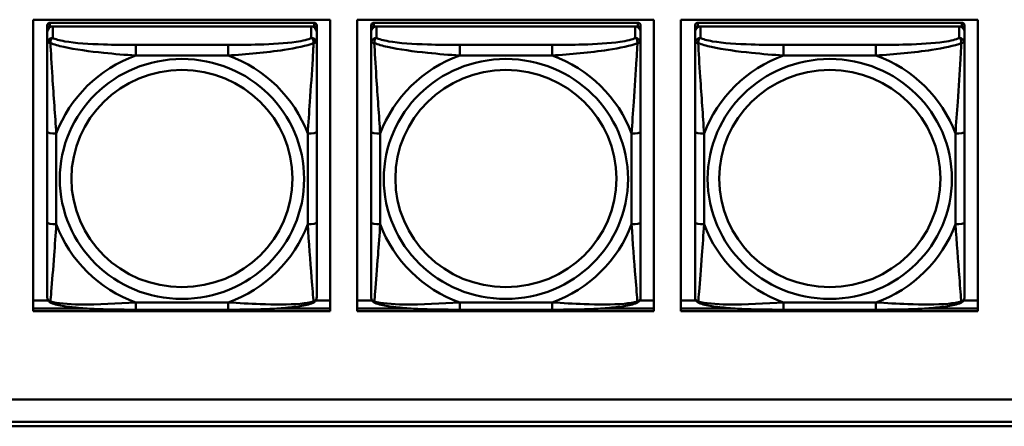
# Model space of a CAD drawing. Header units: inches. Extents: x 0.8 to 75.7, y -7.8 to 49.3.
# Tile 178 of 256: x 41.712 to 43.87, y 16.451 to 17.342. Entities that reach past the tile are written whole.
import ezdxf

# ---------------------------------------------------------------- set-up
doc = ezdxf.new("R2010")
doc.units = ezdxf.units.IN
doc.header["$MEASUREMENT"] = 0
doc.layers.add('Visible Edges(ROSSANSI)', color=7, linetype='Continuous', lineweight=50)
doc.layers.add('Visible Tangent Edges(ROSSANSI)', color=7, linetype='Continuous', lineweight=50)

msp = doc.modelspace()

# ---------------------------------------------------------------- linework, layer by layer
at = {"layer": 'Visible Edges(ROSSANSI)'}
for p, q in [((41.7414, 16.7034), (41.7414, 17.3421)), ((41.7414, 17.3421), (42.392, 17.3421)), ((42.3569, 17.3355), (41.7781, 17.3355)), ((42.392, 17.3421), (42.392, 16.7034)), ((42.4514, 16.7034), (42.4514, 17.3421)), ((42.4514, 17.3421), (43.102, 17.3421)), ((43.0669, 17.3355), (42.4882, 17.3355)), ((43.102, 17.3421), (43.102, 16.7034)), ((43.1614, 16.7034), (43.1614, 17.3421)), ((43.1614, 17.3421), (43.812, 17.3421)), ((43.777, 17.3355), (43.1983, 17.3355)), ((43.812, 17.3421), (43.812, 16.7034)), ((41.7722, 17.3297), (41.7722, 17.3215)), ((41.7722, 17.3157), (41.7722, 17.3215)), ((41.7722, 17.3157), (41.7722, 17.2907)), ((41.7781, 17.3273), (42.3569, 17.3273)), ((42.351, 17.3273), (41.784, 17.3273)), ((42.3628, 17.3215), (42.3628, 17.3297)), ((42.3628, 17.3215), (42.3628, 17.3157)), ((42.3628, 17.2907), (42.3628, 17.3157)), ((42.4823, 17.3297), (42.4823, 17.3215)), ((42.4823, 17.3157), (42.4823, 17.3215)), ((42.4823, 17.3157), (42.4823, 17.2907)), ((42.4882, 17.3273), (43.0669, 17.3273)), ((43.061, 17.3273), (42.4941, 17.3273)), ((43.0728, 17.3215), (43.0728, 17.3297)), ((43.0728, 17.3215), (43.0728, 17.3157)), ((43.0728, 17.2907), (43.0728, 17.3157)), ((43.1924, 17.3297), (43.1924, 17.3215)), ((43.1924, 17.3157), (43.1924, 17.3215)), ((43.1924, 17.3157), (43.1924, 17.2907)), ((43.1983, 17.3273), (43.777, 17.3273)), ((43.7711, 17.3273), (43.2042, 17.3273)), ((43.7829, 17.3215), (43.7829, 17.3297)), ((43.7829, 17.3215), (43.7829, 17.3157)), ((43.7829, 17.2907), (43.7829, 17.3157)), ((41.7722, 17.0963), (41.7722, 16.8977)), ((42.3628, 16.8977), (42.3628, 17.0963)), ((42.4823, 17.0963), (42.4823, 16.8977)), ((43.0728, 16.8977), (43.0728, 17.0963)), ((43.1924, 17.0963), (43.1924, 16.8977)), ((43.7829, 16.8977), (43.7829, 17.0963)), ((41.7414, 16.7272), (41.7741, 16.7272)), ((41.7414, 16.7095), (41.8561, 16.7095)), ((41.8561, 16.7095), (41.7414, 16.7095)), ((42.2788, 16.7095), (42.392, 16.7095)), ((42.392, 16.7095), (42.2788, 16.7095)), ((42.3609, 16.7272), (42.392, 16.7272)), ((42.4514, 16.7272), (42.4842, 16.7272)), ((42.4514, 16.7095), (42.5662, 16.7095)), ((42.5662, 16.7095), (42.4514, 16.7095)), ((42.9889, 16.7095), (43.102, 16.7095)), ((43.102, 16.7095), (42.9889, 16.7095)), ((43.071, 16.7272), (43.102, 16.7272)), ((43.1614, 16.7272), (43.1942, 16.7272)), ((43.1614, 16.7095), (43.2763, 16.7095)), ((43.2763, 16.7095), (43.1614, 16.7095)), ((43.699, 16.7095), (43.812, 16.7095)), ((43.812, 16.7095), (43.699, 16.7095)), ((43.781, 16.7272), (43.812, 16.7272)), ((42.392, 16.7034), (41.7414, 16.7034)), ((42.1686, 16.7067), (41.9663, 16.7067)), ((43.102, 16.7034), (42.4514, 16.7034)), ((42.8787, 16.7067), (42.6764, 16.7067)), ((43.812, 16.7034), (43.1614, 16.7034)), ((43.5888, 16.7067), (43.3865, 16.7067)), ((32.9742, 16.5102), (56.0303, 16.5102)), ((56.0303, 16.5098), (32.9742, 16.5098)), ((33.0242, 16.4607), (56.0803, 16.4607)), ((56.0803, 16.4512), (33.0242, 16.4512))]:
    msp.add_line(p, q, dxfattribs=at)
for centre, major_axis, start_param, end_param in [((41.7781, 17.3297), (-0.00591, 0), 4.712389, 6.283185), ((42.3569, 17.3297), (0.00591, 0), 0, 1.570796), ((42.4882, 17.3297), (-0.00591, 0), 4.712389, 6.283185), ((43.0669, 17.3297), (0.00591, 0), 0, 1.570796), ((43.1983, 17.3297), (-0.00591, 0), 4.712389, 6.283185), ((43.777, 17.3297), (0.00591, 0), 0, 1.570796), ((41.784, 17.3157), (-0.0118, 0), 4.712389, 6.283185), ((41.7781, 17.3215), (-0.00591, 0), 4.712389, 6.283185), ((42.351, 17.3157), (0.0118, 0), 0, 1.570796), ((42.3569, 17.3215), (0.00591, 0), 0, 1.570796), ((42.4941, 17.3157), (-0.0118, 0), 4.712389, 6.283185), ((42.4882, 17.3215), (-0.00591, 0), 4.712389, 6.283185), ((43.061, 17.3157), (0.0118, 0), 0, 1.570796), ((43.0669, 17.3215), (0.00591, 0), 0, 1.570796), ((43.2042, 17.3157), (-0.0118, 0), 4.712389, 6.283185), ((43.1983, 17.3215), (-0.00591, 0), 4.712389, 6.283185), ((43.7711, 17.3157), (0.0118, 0), 0, 1.570796), ((43.777, 17.3215), (0.00591, 0), 0, 1.570796)]:
    msp.add_ellipse(centre, major_axis=major_axis, ratio=0.981793, start_param=start_param, end_param=end_param, dxfattribs=at)
for points, knots in [([(41.7722, 17.2907), (41.7722, 17.2816), (41.7722, 17.2664), (41.7722, 17.2492), (41.7722, 17.2228), (41.7722, 17.1925), (41.7722, 17.1631), (41.7722, 17.1407), (41.7722, 17.1183), (41.7722, 17.0963)], [-0.7968224, -0.7968224, -0.7968224, -0.7968224, -0.6514613, -0.6514613, -0.6514613, -0.427691, -0.427691, -0.427691, -0.2569517, -0.2569517, -0.2569517, -0.2569517]), ([(42.3628, 17.0963), (42.3628, 17.1195), (42.3628, 17.1432), (42.3628, 17.1669), (42.3628, 17.198), (42.3628, 17.2303), (42.3628, 17.2571), (42.3628, 17.271), (42.3628, 17.283), (42.3628, 17.2907)], [0.2569537, 0.2569537, 0.2569537, 0.2569537, 0.4371919, 0.4371919, 0.4371919, 0.6739428, 0.6739428, 0.6739428, 0.7963818, 0.7963818, 0.7963818, 0.7963818]), ([(42.4823, 17.2907), (42.4823, 17.2816), (42.4823, 17.2664), (42.4823, 17.2492), (42.4823, 17.2228), (42.4823, 17.1925), (42.4823, 17.1631), (42.4823, 17.1407), (42.4823, 17.1183), (42.4823, 17.0963)], [-0.7968224, -0.7968224, -0.7968224, -0.7968224, -0.6514613, -0.6514613, -0.6514613, -0.427691, -0.427691, -0.427691, -0.2569517, -0.2569517, -0.2569517, -0.2569517]), ([(43.0728, 17.0963), (43.0728, 17.1195), (43.0728, 17.1432), (43.0728, 17.1669), (43.0728, 17.198), (43.0728, 17.2303), (43.0728, 17.2571), (43.0728, 17.271), (43.0728, 17.283), (43.0728, 17.2907)], [0.2569537, 0.2569537, 0.2569537, 0.2569537, 0.4371919, 0.4371919, 0.4371919, 0.6739428, 0.6739428, 0.6739428, 0.7963818, 0.7963818, 0.7963818, 0.7963818]), ([(43.1924, 17.2907), (43.1924, 17.2816), (43.1924, 17.2664), (43.1924, 17.2492), (43.1924, 17.2228), (43.1924, 17.1925), (43.1924, 17.1631), (43.1924, 17.1407), (43.1924, 17.1183), (43.1924, 17.0963)], [-0.7968224, -0.7968224, -0.7968224, -0.7968224, -0.6514613, -0.6514613, -0.6514613, -0.427691, -0.427691, -0.427691, -0.2569517, -0.2569517, -0.2569517, -0.2569517]), ([(43.7829, 17.0963), (43.7829, 17.1195), (43.7829, 17.1432), (43.7829, 17.1669), (43.7829, 17.198), (43.7829, 17.2303), (43.7829, 17.2571), (43.7829, 17.271), (43.7829, 17.283), (43.7829, 17.2907)], [0.2569537, 0.2569537, 0.2569537, 0.2569537, 0.4371919, 0.4371919, 0.4371919, 0.6739428, 0.6739428, 0.6739428, 0.7963818, 0.7963818, 0.7963818, 0.7963818]), ([(41.7722, 16.8977), (41.7722, 16.8744), (41.7722, 16.8511), (41.7722, 16.8289), (41.7722, 16.7997), (41.7722, 16.7714), (41.7722, 16.7526), (41.7722, 16.7428), (41.7722, 16.736), (41.7722, 16.7341)], [0.2569537, 0.2569537, 0.2569537, 0.2569537, 0.4371919, 0.4371919, 0.4371919, 0.6739428, 0.6739428, 0.6739428, 0.7963818, 0.7963818, 0.7963818, 0.7963818]), ([(42.3628, 16.7341), (42.3628, 16.7363), (42.3628, 16.7456), (42.3628, 16.7583), (42.3628, 16.7779), (42.3628, 16.8047), (42.3628, 16.8324), (42.3628, 16.8536), (42.3628, 16.8757), (42.3628, 16.8977)], [-0.7968224, -0.7968224, -0.7968224, -0.7968224, -0.6514613, -0.6514613, -0.6514613, -0.427691, -0.427691, -0.427691, -0.2569517, -0.2569517, -0.2569517, -0.2569517]), ([(42.4823, 16.8977), (42.4823, 16.8744), (42.4823, 16.8511), (42.4823, 16.8289), (42.4823, 16.7997), (42.4823, 16.7714), (42.4823, 16.7526), (42.4823, 16.7428), (42.4823, 16.736), (42.4823, 16.7341)], [0.2569537, 0.2569537, 0.2569537, 0.2569537, 0.4371919, 0.4371919, 0.4371919, 0.6739428, 0.6739428, 0.6739428, 0.7963818, 0.7963818, 0.7963818, 0.7963818]), ([(43.0728, 16.7341), (43.0728, 16.7363), (43.0728, 16.7456), (43.0728, 16.7583), (43.0728, 16.7779), (43.0728, 16.8047), (43.0728, 16.8324), (43.0728, 16.8536), (43.0728, 16.8757), (43.0728, 16.8977)], [-0.7968224, -0.7968224, -0.7968224, -0.7968224, -0.6514613, -0.6514613, -0.6514613, -0.427691, -0.427691, -0.427691, -0.2569517, -0.2569517, -0.2569517, -0.2569517]), ([(43.1924, 16.8977), (43.1924, 16.8744), (43.1924, 16.8511), (43.1924, 16.8289), (43.1924, 16.7997), (43.1924, 16.7714), (43.1924, 16.7526), (43.1924, 16.7428), (43.1924, 16.736), (43.1924, 16.7341)], [0.2569537, 0.2569537, 0.2569537, 0.2569537, 0.4371919, 0.4371919, 0.4371919, 0.6739428, 0.6739428, 0.6739428, 0.7963818, 0.7963818, 0.7963818, 0.7963818]), ([(43.7829, 16.7341), (43.7829, 16.7363), (43.7829, 16.7456), (43.7829, 16.7583), (43.7829, 16.7779), (43.7829, 16.8047), (43.7829, 16.8324), (43.7829, 16.8536), (43.7829, 16.8757), (43.7829, 16.8977)], [-0.7968224, -0.7968224, -0.7968224, -0.7968224, -0.6514613, -0.6514613, -0.6514613, -0.427691, -0.427691, -0.427691, -0.2569517, -0.2569517, -0.2569517, -0.2569517]), ([(41.7803, 16.7218), (41.7792, 16.7223), (41.7781, 16.7229), (41.7761, 16.7245), (41.7753, 16.7254), (41.7739, 16.7273), (41.7734, 16.7284), (41.7727, 16.7302), (41.7725, 16.7311), (41.7723, 16.7327), (41.7722, 16.7335), (41.7722, 16.7341)], [0.02510739, 0.02510739, 0.02510739, 0.02510739, 0.03073999, 0.03073999, 0.03637259, 0.03637259, 0.0420052, 0.0420052, 0.0476378, 0.0476378, 0.0532704, 0.0532704, 0.0532704, 0.0532704]), ([(42.3547, 16.7218), (42.3558, 16.7223), (42.3569, 16.7229), (42.3588, 16.7245), (42.3597, 16.7254), (42.3611, 16.7273), (42.3616, 16.7284), (42.3623, 16.7302), (42.3625, 16.7311), (42.3627, 16.7327), (42.3628, 16.7335), (42.3628, 16.7341)], [0.02510739, 0.02510739, 0.02510739, 0.02510739, 0.03073999, 0.03073999, 0.03637259, 0.03637259, 0.0420052, 0.0420052, 0.0476378, 0.0476378, 0.0532704, 0.0532704, 0.0532704, 0.0532704]), ([(42.4903, 16.7218), (42.4893, 16.7223), (42.4882, 16.7229), (42.4862, 16.7245), (42.4853, 16.7254), (42.484, 16.7273), (42.4835, 16.7284), (42.4828, 16.7302), (42.4826, 16.7311), (42.4823, 16.7327), (42.4823, 16.7335), (42.4823, 16.7341)], [0.02510739, 0.02510739, 0.02510739, 0.02510739, 0.03073999, 0.03073999, 0.03637259, 0.03637259, 0.0420052, 0.0420052, 0.0476378, 0.0476378, 0.0532704, 0.0532704, 0.0532704, 0.0532704]), ([(43.0648, 16.7218), (43.0659, 16.7223), (43.0669, 16.7229), (43.0689, 16.7245), (43.0698, 16.7254), (43.0711, 16.7273), (43.0716, 16.7284), (43.0723, 16.7302), (43.0725, 16.7311), (43.0728, 16.7327), (43.0728, 16.7335), (43.0728, 16.7341)], [0.02510739, 0.02510739, 0.02510739, 0.02510739, 0.03073999, 0.03073999, 0.03637259, 0.03637259, 0.0420052, 0.0420052, 0.0476378, 0.0476378, 0.0532704, 0.0532704, 0.0532704, 0.0532704]), ([(43.2004, 16.7218), (43.1993, 16.7223), (43.1982, 16.7229), (43.1963, 16.7245), (43.1954, 16.7254), (43.1941, 16.7273), (43.1936, 16.7284), (43.1929, 16.7302), (43.1926, 16.7311), (43.1924, 16.7327), (43.1924, 16.7335), (43.1924, 16.7341)], [0.02510739, 0.02510739, 0.02510739, 0.02510739, 0.03073999, 0.03073999, 0.03637259, 0.03637259, 0.0420052, 0.0420052, 0.0476378, 0.0476378, 0.0532704, 0.0532704, 0.0532704, 0.0532704]), ([(43.7749, 16.7218), (43.7759, 16.7223), (43.777, 16.7229), (43.779, 16.7245), (43.7798, 16.7254), (43.7812, 16.7273), (43.7817, 16.7284), (43.7824, 16.7302), (43.7826, 16.7311), (43.7829, 16.7327), (43.7829, 16.7335), (43.7829, 16.7341)], [0.02510739, 0.02510739, 0.02510739, 0.02510739, 0.03073999, 0.03073999, 0.03637259, 0.03637259, 0.0420052, 0.0420052, 0.0476378, 0.0476378, 0.0532704, 0.0532704, 0.0532704, 0.0532704]), ([(41.9663, 16.7067), (41.9528, 16.7067), (41.9392, 16.7068), (41.9119, 16.7071), (41.8983, 16.7075), (41.8714, 16.7085), (41.8581, 16.7093), (41.8324, 16.7114), (41.8203, 16.7127), (41.7982, 16.7163), (41.7887, 16.7184), (41.7803, 16.7218)], [0.2569517, 0.2569517, 0.2569517, 0.2569517, 0.3597049, 0.3597049, 0.4624581, 0.4624581, 0.5652112, 0.5652112, 0.6679644, 0.6679644, 0.7707176, 0.7707176, 0.7707176, 0.7707176]), ([(42.3547, 16.7218), (42.3463, 16.7184), (42.3368, 16.7163), (42.3147, 16.7127), (42.3026, 16.7114), (42.2769, 16.7093), (42.2636, 16.7085), (42.2367, 16.7075), (42.2231, 16.7071), (42.1959, 16.7068), (42.1822, 16.7067), (42.1686, 16.7067)], [-0.7703505, -0.7703505, -0.7703505, -0.7703505, -0.6676711, -0.6676711, -0.5649918, -0.5649918, -0.4623124, -0.4623124, -0.3596331, -0.3596331, -0.2569537, -0.2569537, -0.2569537, -0.2569537]), ([(42.6764, 16.7067), (42.6629, 16.7067), (42.6492, 16.7068), (42.6219, 16.7071), (42.6083, 16.7075), (42.5815, 16.7085), (42.5682, 16.7093), (42.5425, 16.7114), (42.5303, 16.7127), (42.5082, 16.7163), (42.4988, 16.7184), (42.4903, 16.7218)], [0.2569517, 0.2569517, 0.2569517, 0.2569517, 0.3597049, 0.3597049, 0.4624581, 0.4624581, 0.5652112, 0.5652112, 0.6679644, 0.6679644, 0.7707176, 0.7707176, 0.7707176, 0.7707176]), ([(43.0648, 16.7218), (43.0564, 16.7184), (43.0469, 16.7163), (43.0248, 16.7127), (43.0126, 16.7114), (42.9869, 16.7093), (42.9736, 16.7085), (42.9468, 16.7075), (42.9332, 16.7071), (42.9059, 16.7068), (42.8922, 16.7067), (42.8787, 16.7067)], [-0.7703505, -0.7703505, -0.7703505, -0.7703505, -0.6676711, -0.6676711, -0.5649918, -0.5649918, -0.4623124, -0.4623124, -0.3596331, -0.3596331, -0.2569537, -0.2569537, -0.2569537, -0.2569537]), ([(43.3865, 16.7067), (43.3729, 16.7067), (43.3593, 16.7068), (43.332, 16.7071), (43.3184, 16.7075), (43.2916, 16.7085), (43.2782, 16.7093), (43.2526, 16.7114), (43.2404, 16.7127), (43.2183, 16.7163), (43.2088, 16.7184), (43.2004, 16.7218)], [0.2569517, 0.2569517, 0.2569517, 0.2569517, 0.3597049, 0.3597049, 0.4624581, 0.4624581, 0.5652112, 0.5652112, 0.6679644, 0.6679644, 0.7707176, 0.7707176, 0.7707176, 0.7707176]), ([(43.7749, 16.7218), (43.7664, 16.7184), (43.7569, 16.7163), (43.7349, 16.7127), (43.7227, 16.7114), (43.697, 16.7093), (43.6837, 16.7085), (43.6569, 16.7075), (43.6433, 16.7071), (43.616, 16.7068), (43.6023, 16.7067), (43.5888, 16.7067)], [-0.7703505, -0.7703505, -0.7703505, -0.7703505, -0.6676711, -0.6676711, -0.5649918, -0.5649918, -0.4623124, -0.4623124, -0.3596331, -0.3596331, -0.2569537, -0.2569537, -0.2569537, -0.2569537])]:
    msp.add_open_spline(points, degree=3, knots=knots, dxfattribs=at)
at = {"layer": 'Visible Tangent Edges(ROSSANSI)'}
for p, q in [((41.7781, 17.3273), (41.7781, 17.3355)), ((42.3569, 17.3355), (42.3569, 17.3273)), ((42.4882, 17.3273), (42.4882, 17.3355)), ((43.0669, 17.3355), (43.0669, 17.3273)), ((43.1983, 17.3273), (43.1983, 17.3355)), ((43.777, 17.3355), (43.777, 17.3273)), ((41.784, 17.3023), (41.784, 17.3273)), ((42.351, 17.3273), (42.351, 17.3023)), ((42.4941, 17.3023), (42.4941, 17.3273)), ((43.061, 17.3273), (43.061, 17.3023)), ((43.2042, 17.3023), (43.2042, 17.3273)), ((43.7711, 17.3273), (43.7711, 17.3023)), ((41.9663, 17.2869), (41.9663, 17.2638)), ((42.1686, 17.2869), (41.9663, 17.2869)), ((42.1686, 17.2869), (42.1686, 17.2638)), ((42.6764, 17.2869), (42.6764, 17.2638)), ((42.8787, 17.2869), (42.6764, 17.2869)), ((42.8787, 17.2869), (42.8787, 17.2638)), ((43.3865, 17.2869), (43.3865, 17.2638)), ((43.5888, 17.2869), (43.3865, 17.2869)), ((43.5888, 17.2869), (43.5888, 17.2638)), ((41.9663, 17.2638), (42.1686, 17.2638)), ((42.6764, 17.2638), (42.8787, 17.2638)), ((43.3865, 17.2638), (43.5888, 17.2638)), ((41.7919, 16.8939), (41.7919, 17.0925)), ((42.3431, 17.0925), (42.3431, 16.8939)), ((42.502, 16.8939), (42.502, 17.0925)), ((43.0532, 17.0925), (43.0532, 16.8939)), ((43.212, 16.8939), (43.212, 17.0925)), ((43.7632, 17.0925), (43.7632, 16.8939)), ((42.1686, 16.7227), (41.9663, 16.7227)), ((41.9663, 16.7067), (41.9663, 16.7227)), ((42.1686, 16.7067), (42.1686, 16.7227)), ((42.8787, 16.7227), (42.6764, 16.7227)), ((42.6764, 16.7067), (42.6764, 16.7227)), ((42.8787, 16.7067), (42.8787, 16.7227)), ((43.5888, 16.7227), (43.3865, 16.7227)), ((43.3865, 16.7067), (43.3865, 16.7227)), ((43.5888, 16.7067), (43.5888, 16.7227))]:
    msp.add_line(p, q, dxfattribs=at)
for centre, major_axis, ratio, start_param, end_param in [((41.784, 17.2907), (-0.0118, 0), 0.981793, 4.712389, 6.283185), ((42.351, 17.2907), (0.0118, 0), 0.981793, 0, 1.570796), ((42.4941, 17.2907), (-0.0118, 0), 0.981793, 4.712389, 6.283185), ((43.061, 17.2907), (0.0118, 0), 0.981793, 0, 1.570796), ((43.2042, 17.2907), (-0.0118, 0), 0.981793, 4.712389, 6.283185), ((43.7711, 17.2907), (0.0118, 0), 0.981793, 0, 1.570796), ((42.0675, 16.9932), (-0.2936, 0), 0.981793, 5.064156, 5.931419), ((42.0675, 16.9932), (0.2936, 0), 0.981793, 0.351767, 1.21903), ((42.7776, 16.9932), (-0.2936, 0), 0.981793, 5.064156, 5.931419), ((42.7776, 16.9932), (0.2936, 0), 0.981793, 0.351767, 1.21903), ((43.4876, 16.9932), (-0.2936, 0), 0.981793, 5.064156, 5.931419), ((43.4876, 16.9932), (0.2936, 0), 0.981793, 0.351767, 1.21903), ((41.7919, 17.0963), (-0.0197, 0), 0.189952, 0, 1.570796), ((42.3431, 17.0963), (0.0197, 0), 0.189952, 4.712389, 6.283185), ((42.502, 17.0963), (-0.0197, 0), 0.189952, 0, 1.570796), ((43.0532, 17.0963), (0.0197, 0), 0.189952, 4.712389, 6.283185), ((43.212, 17.0963), (-0.0197, 0), 0.189952, 0, 1.570796), ((43.7632, 17.0963), (0.0197, 0), 0.189952, 4.712389, 6.283185), ((41.7919, 16.8977), (-0.0197, 0), 0.189952, 0, 1.570796), ((42.0675, 16.9932), (-0.2936, 0), 0.981793, 0.351767, 1.21903), ((42.0675, 16.9932), (0.2936, 0), 0.981793, 5.064156, 5.931419), ((42.3431, 16.8977), (0.0197, 0), 0.189952, 4.712389, 6.283185), ((42.502, 16.8977), (-0.0197, 0), 0.189952, 0, 1.570796), ((42.7776, 16.9932), (-0.2936, 0), 0.981793, 0.351767, 1.21903), ((42.7776, 16.9932), (0.2936, 0), 0.981793, 5.064156, 5.931419), ((43.0532, 16.8977), (0.0197, 0), 0.189952, 4.712389, 6.283185), ((43.212, 16.8977), (-0.0197, 0), 0.189952, 0, 1.570796), ((43.4876, 16.9932), (-0.2936, 0), 0.981793, 0.351767, 1.21903), ((43.4876, 16.9932), (0.2936, 0), 0.981793, 5.064156, 5.931419), ((43.7632, 16.8977), (0.0197, 0), 0.189952, 4.712389, 6.283185)]:
    msp.add_ellipse(centre, major_axis=major_axis, ratio=ratio, start_param=start_param, end_param=end_param, dxfattribs=at)
for centre, major_axis in [((42.0675, 16.9932), (-0.2678, 0)), ((42.7776, 16.9932), (-0.2678, 0)), ((43.4876, 16.9932), (-0.2678, 0)), ((42.0675, 16.994), (-0.2424, 0)), ((42.7776, 16.994), (-0.2424, 0)), ((43.4876, 16.994), (-0.2424, 0))]:
    msp.add_ellipse(centre, major_axis=major_axis, ratio=0.981793, dxfattribs=at)
for points, knots in [([(41.7722, 17.2907), (41.7722, 17.291), (41.7723, 17.2912), (41.7725, 17.2916), (41.7727, 17.2917), (41.7731, 17.2918), (41.7733, 17.2919), (41.7736, 17.2919), (41.7737, 17.2919), (41.7741, 17.292), (41.7744, 17.292), (41.7754, 17.2919), (41.776, 17.2917), (41.7775, 17.2914), (41.7782, 17.2911), (41.7791, 17.2908)], [-0.0532704, -0.0532704, -0.0532704, -0.0532704, -0.04377373, -0.04377373, -0.03521335, -0.03521335, -0.02986312, -0.02986312, -0.02651922, -0.02651922, -0.01983142, -0.01983142, -0.00913095, -0.00913095, 0.00023197, 0.00023197, 0.00023197, 0.00023197]), ([(41.7791, 17.2908), (41.7791, 17.2919), (41.7791, 17.293), (41.7793, 17.295), (41.7795, 17.296), (41.78, 17.2974), (41.7802, 17.2979), (41.7805, 17.2986), (41.7806, 17.2988), (41.7809, 17.2994), (41.7811, 17.2997), (41.7817, 17.3005), (41.7821, 17.301), (41.783, 17.3017), (41.7835, 17.3021), (41.784, 17.3023)], [-0.00023197, -0.00023197, -0.00023197, -0.00023197, 0.00913095, 0.00913095, 0.01983142, 0.01983142, 0.02651922, 0.02651922, 0.02986312, 0.02986312, 0.03521335, 0.03521335, 0.04377373, 0.04377373, 0.0532704, 0.0532704, 0.0532704, 0.0532704]), ([(41.7791, 17.2908), (41.7867, 17.2879), (41.7967, 17.285), (41.8338, 17.2768), (41.8655, 17.2726), (41.9197, 17.267), (41.943, 17.2651), (41.9663, 17.2638)], [-0.7478145, -0.7478145, -0.7478145, -0.7478145, -0.6493253, -0.6493253, -0.427691, -0.427691, -0.2569537, -0.2569537, -0.2569537, -0.2569537]), ([(41.7919, 17.0925), (41.7895, 17.1323), (41.7862, 17.1744), (41.7816, 17.2444), (41.78, 17.2719), (41.7791, 17.2908)], [0.2569517, 0.2569517, 0.2569517, 0.2569517, 0.5559983, 0.5559983, 0.7482818, 0.7482818, 0.7482818, 0.7482818]), ([(41.9663, 17.2869), (41.9427, 17.2869), (41.9187, 17.287), (41.8953, 17.2878), (41.8646, 17.2888), (41.8338, 17.2908), (41.8105, 17.2947), (41.7985, 17.2968), (41.7889, 17.2994), (41.784, 17.3023)], [0.2569537, 0.2569537, 0.2569537, 0.2569537, 0.4371919, 0.4371919, 0.4371919, 0.6739428, 0.6739428, 0.6739428, 0.7963818, 0.7963818, 0.7963818, 0.7963818]), ([(42.351, 17.3023), (42.3452, 17.2989), (42.3327, 17.2959), (42.3175, 17.2936), (42.2941, 17.2902), (42.265, 17.2885), (42.2359, 17.2877), (42.2137, 17.287), (42.191, 17.2869), (42.1686, 17.2869)], [-0.7968224, -0.7968224, -0.7968224, -0.7968224, -0.6514613, -0.6514613, -0.6514613, -0.427691, -0.427691, -0.427691, -0.2569517, -0.2569517, -0.2569517, -0.2569517]), ([(42.1686, 17.2638), (42.2091, 17.2661), (42.2515, 17.2699), (42.3171, 17.28), (42.3416, 17.285), (42.3559, 17.2908)], [0.2569517, 0.2569517, 0.2569517, 0.2569517, 0.5559983, 0.5559983, 0.7482818, 0.7482818, 0.7482818, 0.7482818]), ([(42.3559, 17.2908), (42.3554, 17.2809), (42.3548, 17.2688), (42.3523, 17.2267), (42.35, 17.1935), (42.3461, 17.1385), (42.3445, 17.1154), (42.3431, 17.0925)], [-0.7478145, -0.7478145, -0.7478145, -0.7478145, -0.6493253, -0.6493253, -0.427691, -0.427691, -0.2569537, -0.2569537, -0.2569537, -0.2569537]), ([(42.351, 17.3023), (42.3515, 17.3021), (42.352, 17.3017), (42.3529, 17.301), (42.3533, 17.3005), (42.3538, 17.2997), (42.3541, 17.2994), (42.3544, 17.2988), (42.3545, 17.2986), (42.3548, 17.2979), (42.355, 17.2974), (42.3554, 17.296), (42.3557, 17.295), (42.3559, 17.293), (42.3559, 17.2919), (42.3559, 17.2908)], [-0.0532704, -0.0532704, -0.0532704, -0.0532704, -0.04377373, -0.04377373, -0.03521335, -0.03521335, -0.02986312, -0.02986312, -0.02651922, -0.02651922, -0.01983142, -0.01983142, -0.00913095, -0.00913095, 0.00023197, 0.00023197, 0.00023197, 0.00023197]), ([(42.3559, 17.2908), (42.3568, 17.2911), (42.3575, 17.2914), (42.359, 17.2917), (42.3596, 17.2919), (42.3605, 17.292), (42.3609, 17.292), (42.3613, 17.2919), (42.3614, 17.2919), (42.3617, 17.2919), (42.3619, 17.2918), (42.3623, 17.2917), (42.3624, 17.2916), (42.3627, 17.2912), (42.3628, 17.291), (42.3628, 17.2907)], [-0.00023197, -0.00023197, -0.00023197, -0.00023197, 0.00913095, 0.00913095, 0.01983142, 0.01983142, 0.02651922, 0.02651922, 0.02986312, 0.02986312, 0.03521335, 0.03521335, 0.04377373, 0.04377373, 0.0532704, 0.0532704, 0.0532704, 0.0532704]), ([(42.4823, 17.2907), (42.4823, 17.291), (42.4824, 17.2912), (42.4826, 17.2916), (42.4828, 17.2917), (42.4832, 17.2918), (42.4833, 17.2919), (42.4837, 17.2919), (42.4838, 17.2919), (42.4842, 17.292), (42.4845, 17.292), (42.4854, 17.2919), (42.4861, 17.2917), (42.4875, 17.2914), (42.4883, 17.2911), (42.4891, 17.2908)], [-0.0532704, -0.0532704, -0.0532704, -0.0532704, -0.04377373, -0.04377373, -0.03521335, -0.03521335, -0.02986312, -0.02986312, -0.02651922, -0.02651922, -0.01983142, -0.01983142, -0.00913095, -0.00913095, 0.00023197, 0.00023197, 0.00023197, 0.00023197]), ([(42.4891, 17.2908), (42.4891, 17.2919), (42.4892, 17.293), (42.4894, 17.295), (42.4896, 17.296), (42.49, 17.2974), (42.4902, 17.2979), (42.4906, 17.2986), (42.4907, 17.2988), (42.491, 17.2994), (42.4912, 17.2997), (42.4918, 17.3005), (42.4922, 17.301), (42.4931, 17.3017), (42.4936, 17.3021), (42.4941, 17.3023)], [-0.00023197, -0.00023197, -0.00023197, -0.00023197, 0.00913095, 0.00913095, 0.01983142, 0.01983142, 0.02651922, 0.02651922, 0.02986312, 0.02986312, 0.03521335, 0.03521335, 0.04377373, 0.04377373, 0.0532704, 0.0532704, 0.0532704, 0.0532704]), ([(42.4891, 17.2908), (42.4968, 17.2879), (42.5068, 17.285), (42.5438, 17.2768), (42.5756, 17.2726), (42.6298, 17.267), (42.653, 17.2651), (42.6764, 17.2638)], [-0.7478145, -0.7478145, -0.7478145, -0.7478145, -0.6493253, -0.6493253, -0.427691, -0.427691, -0.2569537, -0.2569537, -0.2569537, -0.2569537]), ([(42.502, 17.0925), (42.4996, 17.1323), (42.4963, 17.1744), (42.4917, 17.2444), (42.4901, 17.2719), (42.4891, 17.2908)], [0.2569517, 0.2569517, 0.2569517, 0.2569517, 0.5559983, 0.5559983, 0.7482818, 0.7482818, 0.7482818, 0.7482818]), ([(42.6764, 17.2869), (42.6528, 17.2869), (42.6288, 17.287), (42.6054, 17.2878), (42.5747, 17.2888), (42.5438, 17.2908), (42.5206, 17.2947), (42.5086, 17.2968), (42.499, 17.2994), (42.4941, 17.3023)], [0.2569537, 0.2569537, 0.2569537, 0.2569537, 0.4371919, 0.4371919, 0.4371919, 0.6739428, 0.6739428, 0.6739428, 0.7963818, 0.7963818, 0.7963818, 0.7963818]), ([(43.061, 17.3023), (43.0553, 17.2989), (43.0428, 17.2959), (43.0276, 17.2936), (43.0042, 17.2902), (42.975, 17.2885), (42.946, 17.2877), (42.9238, 17.287), (42.9011, 17.2869), (42.8787, 17.2869)], [-0.7968224, -0.7968224, -0.7968224, -0.7968224, -0.6514613, -0.6514613, -0.6514613, -0.427691, -0.427691, -0.427691, -0.2569517, -0.2569517, -0.2569517, -0.2569517]), ([(42.8787, 17.2638), (42.9192, 17.2661), (42.9616, 17.2699), (43.0272, 17.28), (43.0516, 17.285), (43.066, 17.2908)], [0.2569517, 0.2569517, 0.2569517, 0.2569517, 0.5559983, 0.5559983, 0.7482818, 0.7482818, 0.7482818, 0.7482818]), ([(43.066, 17.2908), (43.0655, 17.2809), (43.0648, 17.2688), (43.0624, 17.2267), (43.0601, 17.1935), (43.0562, 17.1385), (43.0546, 17.1154), (43.0532, 17.0925)], [-0.7478145, -0.7478145, -0.7478145, -0.7478145, -0.6493253, -0.6493253, -0.427691, -0.427691, -0.2569537, -0.2569537, -0.2569537, -0.2569537]), ([(43.061, 17.3023), (43.0616, 17.3021), (43.0621, 17.3017), (43.0629, 17.301), (43.0633, 17.3005), (43.0639, 17.2997), (43.0641, 17.2994), (43.0644, 17.2988), (43.0646, 17.2986), (43.0649, 17.2979), (43.0651, 17.2974), (43.0655, 17.296), (43.0657, 17.295), (43.066, 17.293), (43.066, 17.2919), (43.066, 17.2908)], [-0.0532704, -0.0532704, -0.0532704, -0.0532704, -0.04377373, -0.04377373, -0.03521335, -0.03521335, -0.02986312, -0.02986312, -0.02651922, -0.02651922, -0.01983142, -0.01983142, -0.00913095, -0.00913095, 0.00023197, 0.00023197, 0.00023197, 0.00023197]), ([(43.066, 17.2908), (43.0668, 17.2911), (43.0676, 17.2914), (43.069, 17.2917), (43.0697, 17.2919), (43.0706, 17.292), (43.0709, 17.292), (43.0713, 17.2919), (43.0715, 17.2919), (43.0718, 17.2919), (43.072, 17.2918), (43.0723, 17.2917), (43.0725, 17.2916), (43.0728, 17.2912), (43.0728, 17.291), (43.0728, 17.2907)], [-0.00023197, -0.00023197, -0.00023197, -0.00023197, 0.00913095, 0.00913095, 0.01983142, 0.01983142, 0.02651922, 0.02651922, 0.02986312, 0.02986312, 0.03521335, 0.03521335, 0.04377373, 0.04377373, 0.0532704, 0.0532704, 0.0532704, 0.0532704]), ([(43.1924, 17.2907), (43.1924, 17.291), (43.1924, 17.2912), (43.1927, 17.2916), (43.1929, 17.2917), (43.1932, 17.2918), (43.1934, 17.2919), (43.1937, 17.2919), (43.1938, 17.2919), (43.1943, 17.292), (43.1946, 17.292), (43.1955, 17.2919), (43.1962, 17.2917), (43.1976, 17.2914), (43.1984, 17.2911), (43.1992, 17.2908)], [-0.0532704, -0.0532704, -0.0532704, -0.0532704, -0.04377373, -0.04377373, -0.03521335, -0.03521335, -0.02986312, -0.02986312, -0.02651922, -0.02651922, -0.01983142, -0.01983142, -0.00913095, -0.00913095, 0.00023197, 0.00023197, 0.00023197, 0.00023197]), ([(43.1992, 17.2908), (43.1992, 17.2919), (43.1992, 17.293), (43.1995, 17.295), (43.1997, 17.296), (43.2001, 17.2974), (43.2003, 17.2979), (43.2006, 17.2986), (43.2008, 17.2988), (43.2011, 17.2994), (43.2013, 17.2997), (43.2019, 17.3005), (43.2022, 17.301), (43.2031, 17.3017), (43.2036, 17.3021), (43.2042, 17.3023)], [-0.00023197, -0.00023197, -0.00023197, -0.00023197, 0.00913095, 0.00913095, 0.01983142, 0.01983142, 0.02651922, 0.02651922, 0.02986312, 0.02986312, 0.03521335, 0.03521335, 0.04377373, 0.04377373, 0.0532704, 0.0532704, 0.0532704, 0.0532704]), ([(43.1992, 17.2908), (43.2069, 17.2879), (43.2169, 17.285), (43.2539, 17.2768), (43.2856, 17.2726), (43.3399, 17.267), (43.3631, 17.2651), (43.3865, 17.2638)], [-0.7478145, -0.7478145, -0.7478145, -0.7478145, -0.6493253, -0.6493253, -0.427691, -0.427691, -0.2569537, -0.2569537, -0.2569537, -0.2569537]), ([(43.212, 17.0925), (43.2096, 17.1323), (43.2063, 17.1744), (43.2017, 17.2444), (43.2001, 17.2719), (43.1992, 17.2908)], [0.2569517, 0.2569517, 0.2569517, 0.2569517, 0.5559983, 0.5559983, 0.7482818, 0.7482818, 0.7482818, 0.7482818]), ([(43.3865, 17.2869), (43.3628, 17.2869), (43.3388, 17.287), (43.3155, 17.2878), (43.2848, 17.2888), (43.2539, 17.2908), (43.2307, 17.2947), (43.2186, 17.2968), (43.209, 17.2994), (43.2042, 17.3023)], [0.2569537, 0.2569537, 0.2569537, 0.2569537, 0.4371919, 0.4371919, 0.4371919, 0.6739428, 0.6739428, 0.6739428, 0.7963818, 0.7963818, 0.7963818, 0.7963818]), ([(43.7711, 17.3023), (43.7654, 17.2989), (43.7529, 17.2959), (43.7377, 17.2936), (43.7142, 17.2902), (43.6851, 17.2885), (43.656, 17.2877), (43.6338, 17.287), (43.6112, 17.2869), (43.5888, 17.2869)], [-0.7968224, -0.7968224, -0.7968224, -0.7968224, -0.6514613, -0.6514613, -0.6514613, -0.427691, -0.427691, -0.427691, -0.2569517, -0.2569517, -0.2569517, -0.2569517]), ([(43.5888, 17.2638), (43.6293, 17.2661), (43.6716, 17.2699), (43.7373, 17.28), (43.7617, 17.285), (43.776, 17.2908)], [0.2569517, 0.2569517, 0.2569517, 0.2569517, 0.5559983, 0.5559983, 0.7482818, 0.7482818, 0.7482818, 0.7482818]), ([(43.776, 17.2908), (43.7756, 17.2809), (43.7749, 17.2688), (43.7724, 17.2267), (43.7702, 17.1935), (43.7663, 17.1385), (43.7646, 17.1154), (43.7632, 17.0925)], [-0.7478145, -0.7478145, -0.7478145, -0.7478145, -0.6493253, -0.6493253, -0.427691, -0.427691, -0.2569537, -0.2569537, -0.2569537, -0.2569537]), ([(43.7711, 17.3023), (43.7716, 17.3021), (43.7721, 17.3017), (43.773, 17.301), (43.7734, 17.3005), (43.774, 17.2997), (43.7742, 17.2994), (43.7745, 17.2988), (43.7746, 17.2986), (43.7749, 17.2979), (43.7751, 17.2974), (43.7756, 17.296), (43.7758, 17.295), (43.776, 17.293), (43.7761, 17.2919), (43.776, 17.2908)], [-0.0532704, -0.0532704, -0.0532704, -0.0532704, -0.04377373, -0.04377373, -0.03521335, -0.03521335, -0.02986312, -0.02986312, -0.02651922, -0.02651922, -0.01983142, -0.01983142, -0.00913095, -0.00913095, 0.00023197, 0.00023197, 0.00023197, 0.00023197]), ([(43.776, 17.2908), (43.7769, 17.2911), (43.7776, 17.2914), (43.7791, 17.2917), (43.7798, 17.2919), (43.7807, 17.292), (43.781, 17.292), (43.7814, 17.2919), (43.7815, 17.2919), (43.7819, 17.2919), (43.782, 17.2918), (43.7824, 17.2917), (43.7826, 17.2916), (43.7828, 17.2912), (43.7829, 17.291), (43.7829, 17.2907)], [-0.00023197, -0.00023197, -0.00023197, -0.00023197, 0.00913095, 0.00913095, 0.01983142, 0.01983142, 0.02651922, 0.02651922, 0.02986312, 0.02986312, 0.03521335, 0.03521335, 0.04377373, 0.04377373, 0.0532704, 0.0532704, 0.0532704, 0.0532704]), ([(41.7791, 16.7245), (41.7796, 16.7295), (41.7802, 16.7371), (41.7827, 16.7678), (41.785, 16.7969), (41.7889, 16.8484), (41.7905, 16.8709), (41.7919, 16.8939)], [-0.7478145, -0.7478145, -0.7478145, -0.7478145, -0.6493253, -0.6493253, -0.427691, -0.427691, -0.2569537, -0.2569537, -0.2569537, -0.2569537]), ([(42.3431, 16.8939), (42.3455, 16.8542), (42.3488, 16.8131), (42.3534, 16.7542), (42.355, 16.7337), (42.3559, 16.7245)], [0.2569517, 0.2569517, 0.2569517, 0.2569517, 0.5559983, 0.5559983, 0.7482818, 0.7482818, 0.7482818, 0.7482818]), ([(42.4891, 16.7245), (42.4896, 16.7295), (42.4903, 16.7371), (42.4928, 16.7678), (42.495, 16.7969), (42.4989, 16.8484), (42.5006, 16.8709), (42.502, 16.8939)], [-0.7478145, -0.7478145, -0.7478145, -0.7478145, -0.6493253, -0.6493253, -0.427691, -0.427691, -0.2569537, -0.2569537, -0.2569537, -0.2569537]), ([(43.0532, 16.8939), (43.0555, 16.8542), (43.0588, 16.8131), (43.0635, 16.7542), (43.0651, 16.7337), (43.066, 16.7245)], [0.2569517, 0.2569517, 0.2569517, 0.2569517, 0.5559983, 0.5559983, 0.7482818, 0.7482818, 0.7482818, 0.7482818]), ([(43.1992, 16.7245), (43.1997, 16.7295), (43.2003, 16.7371), (43.2028, 16.7678), (43.2051, 16.7969), (43.209, 16.8484), (43.2106, 16.8709), (43.212, 16.8939)], [-0.7478145, -0.7478145, -0.7478145, -0.7478145, -0.6493253, -0.6493253, -0.427691, -0.427691, -0.2569537, -0.2569537, -0.2569537, -0.2569537]), ([(43.7632, 16.8939), (43.7656, 16.8542), (43.7689, 16.8131), (43.7735, 16.7542), (43.7751, 16.7337), (43.776, 16.7245)], [0.2569517, 0.2569517, 0.2569517, 0.2569517, 0.5559983, 0.5559983, 0.7482818, 0.7482818, 0.7482818, 0.7482818]), ([(41.7791, 16.7245), (41.7782, 16.7247), (41.7775, 16.7251), (41.776, 16.7259), (41.7754, 16.7264), (41.7744, 16.7274), (41.7741, 16.7278), (41.7737, 16.7284), (41.7736, 16.7286), (41.7733, 16.7292), (41.7731, 16.7296), (41.7727, 16.7305), (41.7725, 16.7312), (41.7723, 16.7326), (41.7722, 16.7333), (41.7722, 16.7341)], [-0.00023197, -0.00023197, -0.00023197, -0.00023197, 0.00913095, 0.00913095, 0.01983142, 0.01983142, 0.02651922, 0.02651922, 0.02986312, 0.02986312, 0.03521335, 0.03521335, 0.04377373, 0.04377373, 0.0532704, 0.0532704, 0.0532704, 0.0532704]), ([(42.3628, 16.7341), (42.3628, 16.7333), (42.3627, 16.7326), (42.3624, 16.7312), (42.3623, 16.7305), (42.3619, 16.7296), (42.3617, 16.7292), (42.3614, 16.7286), (42.3613, 16.7284), (42.3609, 16.7278), (42.3605, 16.7274), (42.3596, 16.7264), (42.359, 16.7259), (42.3575, 16.7251), (42.3568, 16.7247), (42.3559, 16.7245)], [-0.0532704, -0.0532704, -0.0532704, -0.0532704, -0.04377373, -0.04377373, -0.03521335, -0.03521335, -0.02986312, -0.02986312, -0.02651922, -0.02651922, -0.01983142, -0.01983142, -0.00913095, -0.00913095, 0.00023197, 0.00023197, 0.00023197, 0.00023197]), ([(42.4891, 16.7245), (42.4883, 16.7247), (42.4875, 16.7251), (42.4861, 16.7259), (42.4854, 16.7264), (42.4845, 16.7274), (42.4842, 16.7278), (42.4838, 16.7284), (42.4837, 16.7286), (42.4833, 16.7292), (42.4832, 16.7296), (42.4828, 16.7305), (42.4826, 16.7312), (42.4824, 16.7326), (42.4823, 16.7333), (42.4823, 16.7341)], [-0.00023197, -0.00023197, -0.00023197, -0.00023197, 0.00913095, 0.00913095, 0.01983142, 0.01983142, 0.02651922, 0.02651922, 0.02986312, 0.02986312, 0.03521335, 0.03521335, 0.04377373, 0.04377373, 0.0532704, 0.0532704, 0.0532704, 0.0532704]), ([(43.0728, 16.7341), (43.0728, 16.7333), (43.0728, 16.7326), (43.0725, 16.7312), (43.0723, 16.7305), (43.072, 16.7296), (43.0718, 16.7292), (43.0715, 16.7286), (43.0713, 16.7284), (43.0709, 16.7278), (43.0706, 16.7274), (43.0697, 16.7264), (43.069, 16.7259), (43.0676, 16.7251), (43.0668, 16.7247), (43.066, 16.7245)], [-0.0532704, -0.0532704, -0.0532704, -0.0532704, -0.04377373, -0.04377373, -0.03521335, -0.03521335, -0.02986312, -0.02986312, -0.02651922, -0.02651922, -0.01983142, -0.01983142, -0.00913095, -0.00913095, 0.00023197, 0.00023197, 0.00023197, 0.00023197]), ([(43.1992, 16.7245), (43.1984, 16.7247), (43.1976, 16.7251), (43.1962, 16.7259), (43.1955, 16.7264), (43.1946, 16.7274), (43.1943, 16.7278), (43.1938, 16.7284), (43.1937, 16.7286), (43.1934, 16.7292), (43.1932, 16.7296), (43.1929, 16.7305), (43.1927, 16.7312), (43.1924, 16.7326), (43.1924, 16.7333), (43.1924, 16.7341)], [-0.00023197, -0.00023197, -0.00023197, -0.00023197, 0.00913095, 0.00913095, 0.01983142, 0.01983142, 0.02651922, 0.02651922, 0.02986312, 0.02986312, 0.03521335, 0.03521335, 0.04377373, 0.04377373, 0.0532704, 0.0532704, 0.0532704, 0.0532704]), ([(43.7829, 16.7341), (43.7829, 16.7333), (43.7828, 16.7326), (43.7826, 16.7312), (43.7824, 16.7305), (43.782, 16.7296), (43.7819, 16.7292), (43.7815, 16.7286), (43.7814, 16.7284), (43.781, 16.7278), (43.7807, 16.7274), (43.7798, 16.7264), (43.7791, 16.7259), (43.7776, 16.7251), (43.7769, 16.7247), (43.776, 16.7245)], [-0.0532704, -0.0532704, -0.0532704, -0.0532704, -0.04377373, -0.04377373, -0.03521335, -0.03521335, -0.02986312, -0.02986312, -0.02651922, -0.02651922, -0.01983142, -0.01983142, -0.00913095, -0.00913095, 0.00023197, 0.00023197, 0.00023197, 0.00023197]), ([(41.7803, 16.7218), (41.7801, 16.7219), (41.7799, 16.722), (41.7795, 16.7223), (41.7793, 16.7227), (41.7791, 16.7235), (41.7791, 16.7239), (41.7791, 16.7245)], [-0.02510739, -0.02510739, -0.02510739, -0.02510739, -0.01983142, -0.01983142, -0.00913095, -0.00913095, 0.00023197, 0.00023197, 0.00023197, 0.00023197]), ([(41.9663, 16.7227), (41.9259, 16.7203), (41.8835, 16.7176), (41.8178, 16.7186), (41.7934, 16.7205), (41.7791, 16.7245)], [0.2569517, 0.2569517, 0.2569517, 0.2569517, 0.5559983, 0.5559983, 0.7482818, 0.7482818, 0.7482818, 0.7482818]), ([(42.3559, 16.7245), (42.3483, 16.7225), (42.3383, 16.7209), (42.3012, 16.7176), (42.2695, 16.7178), (42.2152, 16.7199), (42.192, 16.7212), (42.1686, 16.7227)], [-0.7478145, -0.7478145, -0.7478145, -0.7478145, -0.6493253, -0.6493253, -0.427691, -0.427691, -0.2569537, -0.2569537, -0.2569537, -0.2569537]), ([(42.3559, 16.7245), (42.3559, 16.7239), (42.3559, 16.7235), (42.3557, 16.7227), (42.3554, 16.7223), (42.355, 16.722), (42.3549, 16.7219), (42.3547, 16.7218)], [-0.00023197, -0.00023197, -0.00023197, -0.00023197, 0.00913095, 0.00913095, 0.01983142, 0.01983142, 0.02510739, 0.02510739, 0.02510739, 0.02510739]), ([(42.4903, 16.7218), (42.4902, 16.7219), (42.49, 16.722), (42.4896, 16.7223), (42.4894, 16.7227), (42.4892, 16.7235), (42.4891, 16.7239), (42.4891, 16.7245)], [-0.02510739, -0.02510739, -0.02510739, -0.02510739, -0.01983142, -0.01983142, -0.00913095, -0.00913095, 0.00023197, 0.00023197, 0.00023197, 0.00023197]), ([(42.6764, 16.7227), (42.6359, 16.7203), (42.5936, 16.7176), (42.5279, 16.7186), (42.5035, 16.7205), (42.4891, 16.7245)], [0.2569517, 0.2569517, 0.2569517, 0.2569517, 0.5559983, 0.5559983, 0.7482818, 0.7482818, 0.7482818, 0.7482818]), ([(43.066, 16.7245), (43.0583, 16.7225), (43.0483, 16.7209), (43.0113, 16.7176), (42.9796, 16.7178), (42.9253, 16.7199), (42.9021, 16.7212), (42.8787, 16.7227)], [-0.7478145, -0.7478145, -0.7478145, -0.7478145, -0.6493253, -0.6493253, -0.427691, -0.427691, -0.2569537, -0.2569537, -0.2569537, -0.2569537]), ([(43.066, 16.7245), (43.066, 16.7239), (43.066, 16.7235), (43.0657, 16.7227), (43.0655, 16.7223), (43.0651, 16.722), (43.065, 16.7219), (43.0648, 16.7218)], [-0.00023197, -0.00023197, -0.00023197, -0.00023197, 0.00913095, 0.00913095, 0.01983142, 0.01983142, 0.02510739, 0.02510739, 0.02510739, 0.02510739]), ([(43.2004, 16.7218), (43.2002, 16.7219), (43.2001, 16.722), (43.1997, 16.7223), (43.1995, 16.7227), (43.1992, 16.7235), (43.1992, 16.7239), (43.1992, 16.7245)], [-0.02510739, -0.02510739, -0.02510739, -0.02510739, -0.01983142, -0.01983142, -0.00913095, -0.00913095, 0.00023197, 0.00023197, 0.00023197, 0.00023197]), ([(43.3865, 16.7227), (43.346, 16.7203), (43.3036, 16.7176), (43.238, 16.7186), (43.2136, 16.7205), (43.1992, 16.7245)], [0.2569517, 0.2569517, 0.2569517, 0.2569517, 0.5559983, 0.5559983, 0.7482818, 0.7482818, 0.7482818, 0.7482818]), ([(43.776, 16.7245), (43.7684, 16.7225), (43.7584, 16.7209), (43.7213, 16.7176), (43.6896, 16.7178), (43.6354, 16.7199), (43.6121, 16.7212), (43.5888, 16.7227)], [-0.7478145, -0.7478145, -0.7478145, -0.7478145, -0.6493253, -0.6493253, -0.427691, -0.427691, -0.2569537, -0.2569537, -0.2569537, -0.2569537]), ([(43.776, 16.7245), (43.7761, 16.7239), (43.776, 16.7235), (43.7758, 16.7227), (43.7756, 16.7223), (43.7752, 16.722), (43.775, 16.7219), (43.7749, 16.7218)], [-0.00023197, -0.00023197, -0.00023197, -0.00023197, 0.00913095, 0.00913095, 0.01983142, 0.01983142, 0.02510739, 0.02510739, 0.02510739, 0.02510739])]:
    msp.add_open_spline(points, degree=3, knots=knots, dxfattribs=at)

doc.saveas('drawing.dxf')
